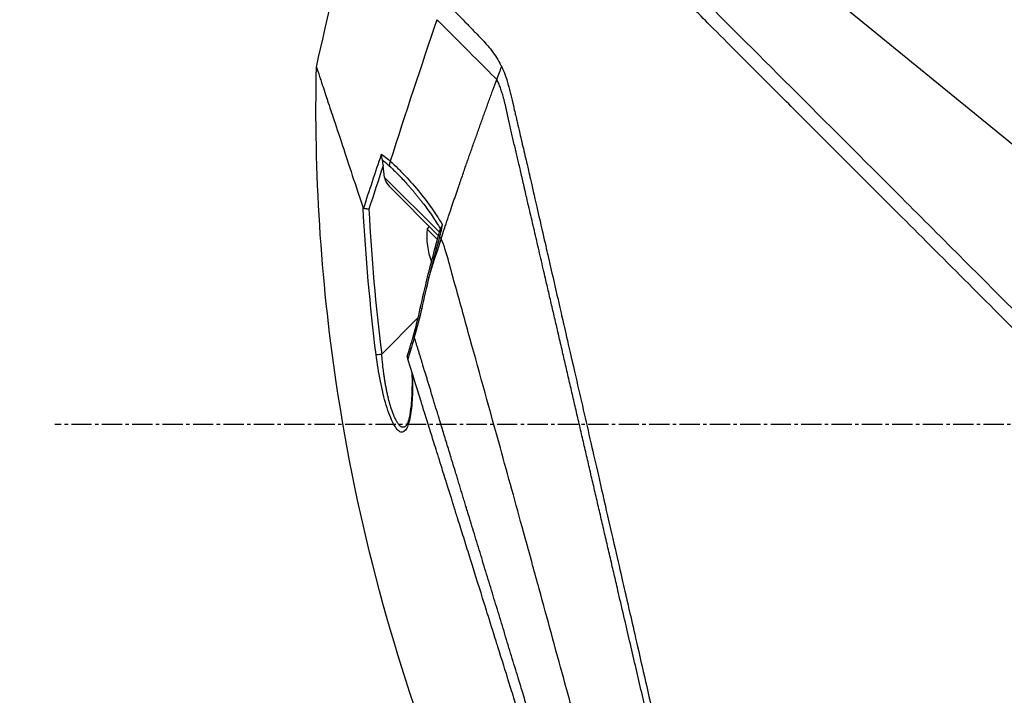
# Model space of a CAD drawing. Header units: millimetres. Extents: x 0 to 5219, y 0 to 2970.
# Tile 44 of 237: x 1748 to 1830, y 915 to 972. Entities that reach past the tile are written whole.
import ezdxf

# ---------------------------------------------------------------- set-up
doc = ezdxf.new("R2010")
doc.units = ezdxf.units.MM
doc.header["$LTSCALE"] = 0.2
doc.linetypes.add('CENTER2', pattern=[1.125, 0.75, -0.125, 0.125, -0.125])
doc.layers.add('02_Center Line', color=1, linetype='CENTER2')
doc.styles.add('Rainbow-5.0 Style', font='malgunsl.ttf')
doc.dimstyles.new('Rainbow-5.0 Style', dxfattribs={"dimtxt": 4, "dimasz": 2.5, "dimexe": 1, "dimexo": 1, "dimgap": 1, "dimtad": 1, "dimdsep": 46, "dimtxsty": 'Rainbow-5.0 Style', "dimcen": 0, "dimclrd": 251, "dimclre": 251, "dimclrt": 7, "dimazin": 3, "dimtp": 0.1, "dimtm": 0.1, "dimtfac": 0.61, "dimtmove": 0, "dimatfit": 3, "dimfxl": 1, "dimlwd": -1, "dimlwe": -1, "dimarcsym": 1})

# ---------------------------------------------------------------- blocks, each defined once
blk = doc.blocks.new('A$Cf997e37c')
for p, q in [((-269.173, 219.5), (-269.173, 219.497)), ((-269.024, 217.645), (-269.144, 218.605)), ((-268.486, 218.466), (-268.486, 218.466)), ((-268.286, 218.759), (-268.286, 218.759)), ((-269.024, 217.645), (-264.436, 213.057)), ((-264.515, 212.773), (-268.65, 216.909)), ((-267.059, 216.99), (-267.059, 216.99)), ((-265.905, 215.603), (-265.905, 215.603)), ((-263.336, 215.399), (-263.336, 215.399)), ((-264.498, 214.196), (-264.5, 214.198)), ((-265.474, 213.325), (-265.27, 213.529)), ((-264.603, 212.454), (-265.474, 213.325)), ((-264.291, 212.55), (-264.291, 212.55)), ((-269.264, 202.888), (-266.216, 205.936)), ((-267.196, 196.914), (-267.196, 196.914))]:
    blk.add_line(p, q)
blk.add_arc((-259.401, 212.751), 6.1, 174.60193, 200.77316)
for centre, major_axis, ratio, start_param, end_param in [((139.59, 175.021), (-322.746, -361.082), 0.792198, 5.202076, 5.228984), ((-195.377, 189.396), (-64.033, -189.754), 0.363179, 4.636791, 4.642582), ((-267.705, 218.723), (0.668, 0.744), 0.857231, 1.941157, 2.363384), ((115.609, 89.357), (-287.079, 287.079), 0.99863, 0.461864, 0.471282), ((-267.533, 218.594), (-0.244, -0.436), 0.902714, 5.411464, 5.413341), ((-268.293, 217.966), (0.354, 0.354), 0.482441, 5.18814, 5.188186), ((-267.419, 218.506), (-0.354, -0.354), 0.87925, 5.711681, 5.714275), ((-267.334, 218.421), (-0.354, -0.354), 0.876803, 5.709632, 5.712515), ((-267.919, 217.592), (-0.906, 0.77), 0.840177, 0.741882, 1.474461), ((-266.657, 217.744), (-0.353, -0.354), 0.857456, 5.804817, 5.80823), ((-207.291, 192.866), (12.8, 88.138), 0.672414, 1.434222, 1.4424), ((-244.856, 209.792), (-22.367, 9.182), 0.32369, 0.65282, 0.665035), ((-264.945, 209.185), (0.485, -0.12), 0.044964, 2.468771, 3.141602), ((-265.547, 206.604), (-0.488, 0.107), 0.044115, 5.603187, 6.283186), ((-266.159, 204.195), (-0.481, 0.136), 0.060971, 6.283185, 6.963589), ((-269.245, 202.906), (-0.496, -0.062), 0.032138, 0.212317, 1.529457)]:
    blk.add_ellipse(centre, major_axis=major_axis, ratio=ratio, start_param=start_param, end_param=end_param)
for points, knots in [([(-130.052, 118.564), (-130.047, 118.558), (-130.201, 118.713), (-130.379, 118.895), (-130.599, 119.117), (-130.926, 119.448), (-131.356, 119.881), (-131.821, 120.35), (-132.328, 120.858), (-132.78, 121.309), (-132.836, 121.365), (-132.891, 121.419), (-132.944, 121.473), (-133.07, 121.598), (-133.545, 122.07), (-134.618, 123.137), (-134.767, 123.285), (-134.928, 123.445), (-135.102, 123.618), (-135.664, 124.177), (-136.086, 124.598), (-136.318, 124.829), (-136.741, 125.253), (-137.181, 125.693), (-137.638, 126.15), (-138.247, 126.759), (-138.885, 127.396), (-139.548, 128.059), (-139.705, 128.217), (-139.865, 128.376), (-140.025, 128.537), (-140.993, 129.504), (-142.011, 130.522), (-143.073, 131.585), (-145.85, 134.362), (-148.286, 136.799), (-150.061, 138.574), (-150.171, 138.684), (-150.279, 138.791), (-150.384, 138.896), (-152.078, 140.591), (-153.114, 141.626), (-153.404, 141.917), (-154.505, 143.018), (-156.156, 144.669), (-158.429, 146.941), (-159.5, 148.012), (-160.444, 148.955), (-161.248, 149.759), (-162.302, 150.813), (-163.117, 151.628), (-163.681, 152.192), (-167.251, 155.763), (-170.941, 159.453), (-174.708, 163.219), (-176.172, 164.683), (-178.067, 166.579), (-180.411, 168.922), (-182.352, 170.864), (-183.823, 172.335), (-184.809, 173.321), (-185.545, 174.057), (-186.011, 174.523), (-186.205, 174.716), (-187.875, 176.385), (-188.857, 177.366), (-189.132, 177.641), (-189.493, 178.001), (-189.851, 178.36), (-190.207, 178.716), (-190.339, 178.848), (-190.47, 178.98), (-190.601, 179.111), (-191.365, 179.876), (-191.858, 180.369), (-192.074, 180.585), (-192.294, 180.805), (-192.534, 181.045), (-192.794, 181.304), (-193.425, 181.933), (-194.173, 182.677), (-195.038, 183.537), (-196.388, 184.879), (-197.38, 185.866), (-198.01, 186.496), (-198.656, 187.142), (-199.644, 188.134), (-200.97, 189.469), (-201.888, 190.392), (-202.63, 191.138), (-203.197, 191.706), (-203.484, 191.994), (-203.726, 192.236), (-203.923, 192.433), (-204.543, 193.052), (-205.164, 193.672), (-205.785, 194.293), (-206.146, 194.654), (-206.507, 195.015), (-206.868, 195.376), (-207.621, 196.13), (-208.108, 196.617), (-208.333, 196.843), (-208.812, 197.322), (-209.298, 197.809), (-209.792, 198.304), (-210.255, 198.767), (-210.718, 199.229), (-211.18, 199.691), (-212.654, 201.166), (-214.123, 202.635), (-215.584, 204.096), (-217.501, 206.013), (-219.404, 207.916), (-221.287, 209.799), (-225.055, 213.565), (-228.747, 217.256), (-232.319, 220.827), (-233.113, 221.621), (-233.921, 222.429), (-234.743, 223.251), (-235.669, 224.178), (-236.613, 225.121), (-237.57, 226.079), (-240.082, 228.592), (-241.719, 230.23), (-242.59, 231.102), (-243.614, 232.125), (-244.619, 233.131), (-245.604, 234.116), (-247.756, 236.267), (-249.81, 238.321), (-251.733, 240.244), (-253.51, 242.021), (-254.892, 243.404), (-255.963, 244.474), (-257.721, 246.232), (-258.654, 247.165), (-259.013, 247.524), (-259.107, 247.617), (-259.16, 247.671), (-259.174, 247.685), (-260.768, 249.28), (-262.134, 250.646), (-263.209, 251.719), (-263.36, 251.87), (-263.506, 252.016), (-263.646, 252.155), (-264.101, 252.609), (-264.415, 252.923), (-264.64, 253.149), (-264.864, 253.373), (-265.06, 253.569), (-265.227, 253.736), (-265.273, 253.783), (-265.317, 253.826), (-265.358, 253.868), (-265.877, 254.387), (-265.927, 254.438), (-265.936, 254.447), (-265.936, 254.447), (-265.936, 254.448), (-265.936, 254.448)], [-1, -1, -1, -1, -0.973214, -0.973214, -0.973214, -0.946429, -0.946429, -0.946429, -0.922569, -0.922569, -0.922569, -0.919643, -0.919643, -0.919643, -0.896124, -0.896124, -0.896124, -0.892857, -0.892857, -0.892857, -0.88, -0.88, -0.88, -0.867143, -0.867143, -0.867143, -0.85, -0.85, -0.85, -0.84593, -0.84593, -0.84593, -0.821429, -0.821429, -0.821429, -0.786779, -0.786779, -0.786779, -0.784631, -0.784631, -0.784631, -0.75, -0.75, -0.75, -0.71875, -0.71875, -0.71875, -0.705224, -0.705224, -0.705224, -0.6875, -0.6875, -0.6875, -0.625, -0.625, -0.625, -0.59375, -0.59375, -0.59375, -0.575864, -0.575864, -0.575864, -0.5625, -0.5625, -0.5625, -0.546875, -0.546875, -0.546875, -0.541176, -0.541176, -0.541176, -0.539062, -0.539062, -0.539062, -0.53125, -0.53125, -0.53125, -0.526699, -0.526699, -0.526699, -0.515625, -0.515625, -0.515625, -0.5, -0.5, -0.5, -0.484375, -0.484375, -0.484375, -0.473999, -0.473999, -0.473999, -0.46875, -0.46875, -0.46875, -0.458868, -0.458868, -0.458868, -0.453125, -0.453125, -0.453125, -0.445312, -0.445312, -0.445312, -0.4375, -0.4375, -0.4375, -0.430048, -0.430048, -0.430048, -0.40625, -0.40625, -0.40625, -0.375, -0.375, -0.375, -0.3125, -0.3125, -0.3125, -0.297804, -0.297804, -0.297804, -0.28125, -0.28125, -0.28125, -0.25, -0.25, -0.25, -0.230372, -0.230372, -0.230372, -0.1875, -0.1875, -0.1875, -0.167132, -0.167132, -0.167132, -0.133709, -0.133709, -0.133709, -0.125, -0.125, -0.125, -0.078046, -0.078046, -0.078046, -0.071429, -0.071429, -0.071429, -0.053571, -0.053571, -0.053571, -0.039579, -0.039579, -0.039579, -0.035714, -0.035714, -0.035714, -0.002565, -0.002565, -0.002565, 0, 0, 0, 0]), ([(-205.373, 195.481), (-205.638, 195.747), (-205.902, 196.014), (-206.508, 196.624), (-206.849, 196.967), (-207.632, 197.752), (-208.073, 198.193), (-209.389, 199.507), (-210.266, 200.381), (-212.988, 203.098), (-214.828, 204.937), (-220.202, 210.312), (-223.7, 213.813), (-233.297, 223.411), (-239.243, 229.356), (-250.521, 240.625), (-255.085, 245.183), (-260.099, 250.217), (-261.553, 251.679), (-263.739, 253.861), (-264.336, 254.449), (-264.336, 254.448)], [-10.794601, -10.794601, -10.794601, -10.794601, -10.700272, -10.700272, -10.578462, -10.578462, -10.421195, -10.421195, -10.108787, -10.108787, -9.443961, -9.443961, -8.149298, -8.149298, -5.793129, -5.793129, -3.135292, -3.135292, -1.653975, -1.653975, 0, 0, 0, 0]), ([(-264.084, 232.446), (-263.648, 232.005), (-263.184, 231.535), (-262.711, 231.049), (-262.583, 230.918), (-262.391, 230.723), (-262.136, 230.462), (-262.059, 230.383), (-261.981, 230.304), (-261.904, 230.224), (-261.691, 230.006), (-261.475, 229.789), (-261.26, 229.568), (-261.209, 229.515), (-261.023, 229.33), (-260.713, 228.99), (-260.483, 228.738), (-260.309, 228.528), (-260.185, 228.371), (-259.895, 228.007), (-259.626, 227.613), (-259.389, 227.173), (-259.346, 227.093), (-259.304, 227.011), (-259.264, 226.927)], [0, 0, 0, 0, 0.2857143, 0.2857143, 0.2857143, 0.4, 0.4, 0.4, 0.4457982, 0.4457982, 0.4457982, 0.5714286, 0.5714286, 0.5714286, 0.6785714, 0.6785714, 0.6785714, 0.7857143, 0.7857143, 0.7857143, 0.9669132, 0.9669132, 0.9669132, 0.9999998, 0.9999998, 0.9999998, 0.9999998]), ([(-264.645, 230.817), (-264.4, 230.572), (-264.105, 230.277), (-263.778, 229.951), (-262.515, 228.688), (-260.781, 226.954), (-259.657, 225.83)], [0.0000136, 0.0000136, 0.0000136, 0.0000136, 0.2054732, 0.2054732, 0.2054732, 1, 1, 1, 1]), ([(-263.881, 166.212), (-268.222, 177.231), (-271.321, 188.819), (-274.351, 209.23), (-274.907, 218.067), (-274.717, 226.857)], [0, 0, 0, 0, 3.552689, 3.552689, 6.190302, 6.190302, 6.190302, 6.190302]), ([(-274.717, 226.857), (-274.717, 226.857), (-274.716, 226.852), (-274.712, 226.841), (-274.711, 226.837), (-274.709, 226.832), (-274.707, 226.827), (-274.704, 226.817), (-274.7, 226.805), (-274.695, 226.792), (-274.674, 226.729), (-274.646, 226.646), (-274.63, 226.598), (-274.626, 226.586), (-274.623, 226.575), (-274.62, 226.567), (-274.594, 226.488), (-274.563, 226.395), (-274.528, 226.289), (-274.507, 226.223), (-274.483, 226.151), (-274.458, 226.075), (-274.455, 226.067), (-274.435, 226.006), (-274.391, 225.874), (-274.356, 225.766), (-274.304, 225.61), (-274.227, 225.381), (-274.178, 225.231), (-274.11, 225.028), (-274.017, 224.746), (-273.991, 224.666), (-273.962, 224.581), (-273.932, 224.488), (-273.901, 224.395), (-273.852, 224.248), (-273.78, 224.033), (-273.713, 223.83), (-273.626, 223.566), (-273.512, 223.223), (-273.357, 222.756), (-273.154, 222.143), (-272.879, 221.315), (-272.672, 220.69), (-272.424, 219.942), (-272.123, 219.037), (-271.872, 218.278), (-271.583, 217.408), (-271.25, 216.404), (-271.113, 215.99), (-270.968, 215.554), (-270.816, 215.094)], [0.502618, 0.502618, 0.502618, 0.502618, 0.5179026, 0.5179026, 0.5179026, 0.5238095, 0.5238095, 0.5238095, 0.5304964, 0.5304964, 0.5304964, 0.5629958, 0.5629958, 0.5629958, 0.5714286, 0.5714286, 0.5714286, 0.6008117, 0.6008117, 0.6008117, 0.6190476, 0.6190476, 0.6190476, 0.6452517, 0.6452517, 0.6452517, 0.6666667, 0.6666667, 0.6666667, 0.7038443, 0.7038443, 0.7038443, 0.7142857, 0.7142857, 0.7142857, 0.7677448, 0.7677448, 0.7677448, 0.8182395, 0.8182395, 0.8182395, 0.8868614, 0.8868614, 0.8868614, 0.9386872, 0.9386872, 0.9386872, 0.9821087, 0.9821087, 0.9821087, 1, 1, 1, 1]), ([(-259.264, 226.927), (-259.189, 226.78), (-259.14, 226.669), (-259.112, 226.603), (-258.902, 226.118), (-258.786, 225.723), (-258.714, 225.469), (-258.606, 225.085), (-258.548, 224.833), (-258.523, 224.73), (-258.461, 224.48), (-258.391, 224.181), (-258.31, 223.833), (-258.182, 223.28), (-258.1, 222.928), (-258.067, 222.786), (-258.049, 222.71), (-258.032, 222.635), (-258.014, 222.56), (-257.986, 222.443), (-257.959, 222.325), (-257.932, 222.206), (-257.914, 222.131), (-257.866, 221.926), (-257.787, 221.588), (-257.703, 221.228), (-257.598, 220.777), (-257.471, 220.232), (-257.354, 219.729), (-257.237, 219.223), (-257.119, 218.713), (-257.059, 218.453), (-256.967, 218.05), (-256.84, 217.502), (-256.702, 216.902), (-256.525, 216.128), (-256.306, 215.171), (-255.796, 212.944), (-255.467, 211.502), (-255.333, 210.917), (-255.019, 209.551), (-254.702, 208.167), (-254.379, 206.766), (-254.313, 206.478), (-254.247, 206.19), (-254.18, 205.901), (-253.976, 205.014), (-253.603, 203.388), (-253.051, 200.976), (-252.635, 199.16), (-252.215, 197.322), (-251.79, 195.468), (-251.782, 195.433), (-251.774, 195.398), (-251.766, 195.363), (-251.42, 193.849), (-250.963, 191.855), (-250.393, 189.369), (-249.773, 186.668), (-249.327, 184.722), (-249.059, 183.554), (-248.977, 183.197), (-248.912, 182.912), (-248.863, 182.699), (-248.656, 181.794), (-248.331, 180.377), (-247.891, 178.454), (-247.379, 176.222), (-246.87, 173.997), (-246.366, 171.798), (-246.359, 171.769), (-246.352, 171.739), (-246.345, 171.709), (-245.909, 169.806), (-245.477, 167.92), (-245.05, 166.061), (-244.603, 164.111), (-244.163, 162.19), (-243.731, 160.304), (-243.725, 160.276), (-243.719, 160.249), (-243.712, 160.221), (-243.358, 158.673), (-243.009, 157.15), (-242.667, 155.657), (-242.609, 155.405), (-242.249, 153.836), (-241.629, 151.13), (-240.922, 148.041), (-240.252, 145.118), (-239.632, 142.408), (-239.507, 141.86), (-239.354, 141.195), (-239.179, 140.43), (-239.008, 139.683), (-238.815, 138.84), (-238.605, 137.924), (-237.849, 134.624), (-237.195, 131.771), (-236.661, 129.449), (-236.459, 128.568), (-236.274, 127.763), (-236.108, 127.04), (-236.056, 126.81), (-236.005, 126.588), (-235.956, 126.374), (-235.867, 125.988), (-235.658, 125.083), (-235.442, 124.149), (-235.386, 123.909), (-235.338, 123.703), (-235.297, 123.526), (-235.075, 122.573), (-235.033, 122.402), (-235.019, 122.351), (-235.016, 122.339), (-235.015, 122.336), (-235.014, 122.335)], [0.0000004, 0.0000004, 0.0000004, 0.0000004, 0.0285714, 0.0285714, 0.0285714, 0.0714286, 0.0714286, 0.0714286, 0.0892857, 0.0892857, 0.0892857, 0.1071429, 0.1071429, 0.1071429, 0.125, 0.125, 0.125, 0.1284736, 0.1284736, 0.1284736, 0.1339286, 0.1339286, 0.1339286, 0.1428571, 0.1428571, 0.1428571, 0.1607143, 0.1607143, 0.1607143, 0.1785714, 0.1785714, 0.1785714, 0.1956232, 0.1956232, 0.1956232, 0.2142857, 0.2142857, 0.2142857, 0.25, 0.25, 0.25, 0.2796252, 0.2796252, 0.2796252, 0.2857143, 0.2857143, 0.2857143, 0.3163265, 0.3163265, 0.3163265, 0.3469388, 0.3469388, 0.3469388, 0.3476324, 0.3476324, 0.3476324, 0.377551, 0.377551, 0.377551, 0.4010005, 0.4010005, 0.4010005, 0.4081633, 0.4081633, 0.4081633, 0.4265306, 0.4265306, 0.4265306, 0.4540816, 0.4540816, 0.4540816, 0.4544339, 0.4544339, 0.4544339, 0.4770408, 0.4770408, 0.4770408, 0.4996669, 0.4996669, 0.4996669, 0.5, 0.5, 0.5, 0.5178571, 0.5178571, 0.5178571, 0.5357143, 0.5357143, 0.5357143, 0.5714286, 0.5714286, 0.5714286, 0.5985301, 0.5985301, 0.5985301, 0.625, 0.625, 0.625, 0.75, 0.75, 0.75, 0.7974141, 0.7974141, 0.7974141, 0.8125, 0.8125, 0.8125, 0.875, 0.875, 0.875, 0.8914403, 0.8914403, 0.8914403, 0.9797679, 0.9797679, 0.9797679, 1, 1, 1, 1]), ([(-264.291, 212.55), (-264.112, 213.09), (-263.931, 213.634), (-263.746, 214.186), (-263.644, 214.492), (-263.54, 214.799), (-263.454, 215.053), (-263.369, 215.307), (-263.301, 215.507), (-263.225, 215.73), (-263.187, 215.841), (-263.147, 215.959), (-263.108, 216.073), (-263.069, 216.188), (-263.031, 216.3), (-262.992, 216.413), (-262.954, 216.526), (-262.915, 216.639), (-262.876, 216.752), (-262.818, 216.922), (-262.76, 217.091), (-262.701, 217.261), (-262.643, 217.43), (-262.585, 217.599), (-262.526, 217.769), (-262.468, 217.938), (-262.409, 218.107), (-262.35, 218.276), (-262.301, 218.417), (-262.253, 218.558), (-262.204, 218.699), (-262.155, 218.839), (-262.106, 218.98), (-262.056, 219.121), (-262.007, 219.261), (-261.958, 219.402), (-261.909, 219.543), (-261.855, 219.697), (-261.8, 219.851), (-261.746, 220.006), (-261.692, 220.16), (-261.638, 220.315), (-261.583, 220.469), (-261.529, 220.623), (-261.474, 220.778), (-261.42, 220.932), (-261.367, 221.079), (-261.315, 221.226), (-261.263, 221.373), (-261.211, 221.52), (-261.159, 221.667), (-261.106, 221.814), (-261.054, 221.961), (-261.002, 222.108), (-260.949, 222.255), (-260.896, 222.405), (-260.842, 222.555), (-260.788, 222.705), (-260.734, 222.856), (-260.68, 223.006), (-260.626, 223.156), (-260.573, 223.306), (-260.519, 223.456), (-260.464, 223.606), (-260.411, 223.754), (-260.358, 223.902), (-260.304, 224.05), (-260.251, 224.198), (-260.197, 224.346), (-260.143, 224.494), (-260.09, 224.642), (-260.036, 224.79), (-259.982, 224.938), (-259.874, 225.236), (-259.766, 225.533), (-259.657, 225.83)], [0, 0, 0, 0, 0.0964194, 0.0964194, 0.0964194, 0.1498066, 0.1498066, 0.1498066, 0.2031938, 0.2031938, 0.2031938, 0.2298874, 0.2298874, 0.2298874, 0.256581, 0.256581, 0.256581, 0.2832746, 0.2832746, 0.2832746, 0.3232355, 0.3232355, 0.3232355, 0.3631964, 0.3631964, 0.3631964, 0.4031573, 0.4031573, 0.4031573, 0.4364096, 0.4364096, 0.4364096, 0.4696618, 0.4696618, 0.4696618, 0.5029141, 0.5029141, 0.5029141, 0.5394497, 0.5394497, 0.5394497, 0.5759854, 0.5759854, 0.5759854, 0.612521, 0.612521, 0.612521, 0.6473477, 0.6473477, 0.6473477, 0.6821745, 0.6821745, 0.6821745, 0.7170012, 0.7170012, 0.7170012, 0.7526185, 0.7526185, 0.7526185, 0.7882359, 0.7882359, 0.7882359, 0.8238532, 0.8238532, 0.8238532, 0.8590145, 0.8590145, 0.8590145, 0.8941758, 0.8941758, 0.8941758, 0.9293371, 0.9293371, 0.9293371, 1, 1, 1, 1]), ([(-269.278, 219.572), (-269.278, 219.571), (-269.278, 219.568), (-269.279, 219.546), (-269.28, 219.506), (-269.277, 219.414), (-269.274, 219.375), (-269.262, 219.255), (-269.248, 219.173), (-269.228, 219.092)], [-0.00015855, -0.00015855, -0.00015855, -0.00015855, 0, 0, 0.00750952, 0.00750952, 0.01317093, 0.01317093, 0.02454481, 0.02454481, 0.02454481, 0.02454481]), ([(-269.278, 219.572), (-269.27, 219.566), (-269.148, 219.488), (-268.91, 219.299), (-268.763, 219.183), (-268.64, 219.076), (-268.542, 218.988)], [-0.9999928, -0.9999928, -0.9999928, -0.9999928, -0.5, -0.5, -0.5, -0.0000221, -0.0000221, -0.0000221, -0.0000221]), ([(-269.228, 219.092), (-269.211, 219.02), (-269.196, 218.943), (-269.168, 218.781), (-269.155, 218.692), (-269.144, 218.605)], [0.000001, 0.000001, 0.000001, 0.000001, 0.02294588, 0.02294588, 0.04925693, 0.04925693, 0.04925693, 0.04925693]), ([(-268.542, 218.988), (-268.336, 218.808), (-268.12, 218.608), (-267.907, 218.399), (-267.71, 218.206), (-267.499, 217.989), (-267.277, 217.751), (-266.917, 217.364), (-266.494, 216.881), (-266.027, 216.308), (-265.702, 215.909), (-265.388, 215.501), (-265.097, 215.091), (-264.811, 214.688), (-264.499, 214.214), (-264.188, 213.689)], [0, 0, 0, 0, 0.142857, 0.142857, 0.142857, 0.285714, 0.285714, 0.285714, 0.571429, 0.571429, 0.571429, 0.785714, 0.785714, 0.785714, 1, 1, 1, 1]), ([(-268.629, 218.596), (-268.508, 218.487), (-268.267, 218.262), (-267.906, 217.905), (-267.545, 217.529), (-267.245, 217.201), (-267.006, 216.931), (-266.826, 216.724), (-266.677, 216.549), (-266.558, 216.407), (-266.468, 216.3), (-266.379, 216.192), (-266.26, 216.047), (-266.111, 215.863), (-265.933, 215.639), (-265.695, 215.333), (-265.4, 214.937), (-265.049, 214.435), (-264.703, 213.9), (-264.475, 213.519), (-264.362, 213.321)], [0, 0, 0, 0, 0.094785, 0.18958, 0.28439, 0.37921, 0.426621, 0.474028, 0.52143, 0.545128, 0.568823, 0.592519, 0.616223, 0.663648, 0.711082, 0.758512, 0.853322, 0.948046, 1.04272, 1.137411, 1.137411, 1.137411, 1.137411]), ([(-270.778, 215.047), (-270.786, 215.049), (-270.793, 215.054), (-270.806, 215.069), (-270.811, 215.081), (-270.816, 215.094)], [0.00000099, 0.00000099, 0.00000099, 0.00000099, 0.00577902, 0.00577902, 0.01216888, 0.01216888, 0.01216888, 0.01216888]), ([(-270.339, 214.978), (-270.34, 214.978), (-270.341, 214.978), (-270.386, 214.984), (-270.43, 214.99), (-270.517, 215.002), (-270.56, 215.009), (-270.638, 215.021), (-270.674, 215.027), (-270.734, 215.038), (-270.759, 215.042), (-270.778, 215.047)], [-0.00029029, -0.00029029, -0.00029029, -0.00029029, 0, 0, 0.01344781, 0.01344781, 0.02760524, 0.02760524, 0.04173847, 0.04173847, 0.0554912, 0.0554912, 0.0554912, 0.0554912]), ([(-264.188, 213.689), (-264.191, 213.676), (-264.192, 213.672), (-264.195, 213.664), (-264.197, 213.658), (-264.203, 213.642), (-264.208, 213.632), (-264.233, 213.583), (-264.263, 213.542), (-264.317, 213.448), (-264.341, 213.397), (-264.357, 213.341)], [-0.06521212, -0.06521212, -0.06521212, -0.06521212, -0.06307352, -0.06307352, -0.05996648, -0.05996648, -0.05346033, -0.05346033, -0.02742539, -0.02742539, -0.00282433, -0.00282433, -0.00282433, -0.00282433]), ([(-240.082, 124.954), (-240.082, 124.954), (-240.082, 124.954), (-240.082, 124.954), (-240.085, 124.964), (-240.201, 125.378), (-240.405, 126.114), (-240.609, 126.85), (-240.905, 127.922), (-241.289, 129.315), (-241.472, 129.98), (-241.675, 130.718), (-241.896, 131.525), (-242.118, 132.333), (-242.359, 133.209), (-242.618, 134.151), (-242.689, 134.413), (-242.763, 134.679), (-242.837, 134.951), (-242.897, 135.169), (-242.958, 135.389), (-243.019, 135.613), (-243.157, 136.117), (-243.3, 136.636), (-243.447, 137.171), (-243.74, 138.241), (-244.05, 139.371), (-244.376, 140.557), (-244.436, 140.777), (-244.497, 140.998), (-244.558, 141.222), (-244.662, 141.602), (-244.768, 141.987), (-244.875, 142.378), (-245.045, 142.998), (-245.219, 143.632), (-245.396, 144.278), (-245.75, 145.57), (-246.118, 146.912), (-246.499, 148.299), (-246.534, 148.427), (-246.57, 148.556), (-246.605, 148.685), (-246.953, 149.951), (-247.311, 151.254), (-247.678, 152.588), (-248.082, 154.058), (-248.497, 155.567), (-248.922, 157.109), (-249.332, 158.599), (-249.749, 160.116), (-250.174, 161.658), (-250.587, 163.159), (-251.007, 164.683), (-251.433, 166.229), (-251.445, 166.272), (-251.457, 166.314), (-251.468, 166.357), (-251.907, 167.947), (-252.351, 169.559), (-252.797, 171.178), (-253.219, 172.71), (-253.642, 174.247), (-254.061, 175.777), (-254.75, 178.29), (-255.429, 180.782), (-256.106, 183.259), (-256.289, 183.927), (-256.471, 184.594), (-256.654, 185.26), (-256.689, 185.388), (-256.724, 185.517), (-256.759, 185.645), (-256.977, 186.439), (-257.195, 187.231), (-257.413, 188.021), (-258.065, 190.391), (-258.714, 192.74), (-259.352, 195.044), (-260.213, 198.157), (-261.055, 201.201), (-261.877, 204.141), (-262.287, 205.611), (-262.67, 207.056), (-263.076, 208.461), (-263.483, 209.866), (-263.797, 211.318), (-264.291, 212.55)], [0, 0, 0, 0, 0.00024, 0.00024, 0.00024, 0.087999, 0.087999, 0.087999, 0.175757, 0.175757, 0.175757, 0.217696, 0.217696, 0.217696, 0.259635, 0.259635, 0.259635, 0.271277, 0.271277, 0.271277, 0.280605, 0.280605, 0.280605, 0.301574, 0.301574, 0.301574, 0.343513, 0.343513, 0.343513, 0.351275, 0.351275, 0.351275, 0.364483, 0.364483, 0.364483, 0.385452, 0.385452, 0.385452, 0.427391, 0.427391, 0.427391, 0.431272, 0.431272, 0.431272, 0.46933, 0.46933, 0.46933, 0.511269, 0.511269, 0.511269, 0.551814, 0.551814, 0.551814, 0.591266, 0.591266, 0.591266, 0.59236, 0.59236, 0.59236, 0.632905, 0.632905, 0.632905, 0.671263, 0.671263, 0.671263, 0.734268, 0.734268, 0.734268, 0.75126, 0.75126, 0.75126, 0.754541, 0.754541, 0.754541, 0.774814, 0.774814, 0.774814, 0.835632, 0.835632, 0.835632, 0.917816, 0.917816, 0.917816, 0.958908, 0.958908, 0.958908, 1, 1, 1, 1]), ([(-266.538, 204.283), (-266.55, 204.239), (-266.563, 204.195), (-266.575, 204.151), (-266.664, 203.842), (-266.756, 203.532), (-266.851, 203.222), (-266.853, 203.214), (-266.856, 203.206), (-266.858, 203.198), (-266.865, 203.175), (-266.872, 203.152), (-266.879, 203.129), (-266.883, 203.118), (-266.886, 203.107), (-266.889, 203.096), (-266.954, 202.887), (-267.019, 202.68), (-267.085, 202.472)], [0, 0, 0, 0, 0.07278, 0.07278, 0.07278, 0.586627, 0.586627, 0.586627, 0.599744, 0.599744, 0.599744, 0.63799, 0.63799, 0.63799, 0.655952, 0.655952, 0.655952, 1, 1, 1, 1]), ([(-266.685, 201.194), (-266.671, 200.579), (-266.675, 200.011), (-266.695, 199.493), (-266.721, 198.85), (-266.772, 198.299), (-266.846, 197.836), (-266.885, 197.59), (-266.932, 197.373), (-266.985, 197.184), (-267.041, 196.987), (-267.102, 196.825), (-267.17, 196.698), (-267.316, 196.419), (-267.482, 196.312), (-267.664, 196.366), (-267.759, 196.394), (-267.859, 196.47), (-267.964, 196.592), (-268.067, 196.71), (-268.172, 196.87), (-268.279, 197.069), (-268.384, 197.266), (-268.488, 197.496), (-268.591, 197.757), (-268.694, 198.02), (-268.792, 198.305), (-268.884, 198.613), (-269.068, 199.223), (-269.231, 199.893), (-269.376, 200.629), (-269.517, 201.339), (-269.634, 202.075), (-269.73, 202.842)], [0.0166602, 0.0166602, 0.0166602, 0.0166602, 0.125, 0.125, 0.125, 0.25, 0.25, 0.25, 0.3125, 0.3125, 0.3125, 0.375, 0.375, 0.375, 0.5, 0.5, 0.5, 0.5625, 0.5625, 0.5625, 0.625, 0.625, 0.625, 0.6875, 0.6875, 0.6875, 0.75, 0.75, 0.75, 0.875, 0.875, 0.875, 1, 1, 1, 1]), ([(-267.196, 196.914), (-267.218, 196.889), (-267.268, 196.841), (-267.334, 196.799), (-267.392, 196.777), (-267.436, 196.767), (-267.472, 196.765), (-267.502, 196.767), (-267.522, 196.77), (-267.541, 196.774), (-267.565, 196.78), (-267.598, 196.793), (-267.642, 196.816), (-267.691, 196.849), (-267.745, 196.895), (-267.802, 196.954), (-267.859, 197.024), (-267.928, 197.12), (-267.992, 197.221), (-268.049, 197.324), (-268.099, 197.42), (-268.168, 197.56), (-268.243, 197.729), (-268.312, 197.901), (-268.369, 198.051), (-268.424, 198.207), (-268.475, 198.359), (-268.52, 198.502), (-268.559, 198.636), (-268.589, 198.741), (-268.611, 198.82), (-268.627, 198.881), (-268.644, 198.948), (-268.67, 199.047), (-268.7, 199.172), (-268.736, 199.325), (-268.783, 199.532), (-268.839, 199.797), (-268.892, 200.068), (-268.933, 200.288), (-268.962, 200.455), (-268.986, 200.596), (-269.002, 200.694), (-269.011, 200.751), (-269.018, 200.795), (-269.027, 200.856), (-269.042, 200.951), (-269.063, 201.098), (-269.105, 201.395), (-269.154, 201.778), (-269.213, 202.315), (-269.246, 202.668), (-269.264, 202.888)], [0.7134402, 0.7134402, 0.7134402, 0.7134402, 0.7434535, 0.7788733, 0.7963913, 0.8137835, 0.8310548, 0.8396475, 0.8482126, 0.8544687, 0.8611834, 0.8759872, 0.892624, 0.9110953, 0.9314055, 0.9535624, 0.9753644, 0.9955012, 1.0307786, 1.0459227, 1.0593928, 1.0869173, 1.1224088, 1.1431666, 1.1659469, 1.1879938, 1.2083214, 1.2269212, 1.243785, 1.2589054, 1.2658102, 1.2722763, 1.2810185, 1.289759, 1.3072383, 1.324721, 1.3422123, 1.3772341, 1.4123311, 1.4299129, 1.4475163, 1.4651405, 1.4739602, 1.4783719, 1.4827846, 1.4874927, 1.4973617, 1.5123996, 1.5326152, 1.588583, 1.6289185, 1.6949628, 1.6949628, 1.6949628, 1.6949628]), ([(-267.138, 202.669), (-267.138, 202.663), (-267.136, 202.653), (-267.131, 202.628), (-267.127, 202.613), (-267.112, 202.561), (-267.1, 202.518), (-267.085, 202.472)], [0.00000348, 0.00000348, 0.00000348, 0.00000348, 0.0085188, 0.0085188, 0.01696947, 0.01696947, 0.0337675, 0.0337675, 0.0337675, 0.0337675]), ([(-243.422, 126.865), (-243.422, 126.866), (-243.423, 126.87), (-243.428, 126.885), (-243.43, 126.891), (-243.432, 126.898), (-243.435, 126.908), (-243.437, 126.915), (-243.44, 126.922), (-243.442, 126.931), (-243.446, 126.942), (-243.45, 126.954), (-243.454, 126.969), (-243.461, 126.991), (-243.469, 127.016), (-243.479, 127.048), (-243.482, 127.056), (-243.484, 127.064), (-243.487, 127.072), (-243.499, 127.112), (-243.514, 127.157), (-243.529, 127.207), (-243.545, 127.258), (-243.563, 127.314), (-243.582, 127.374), (-243.598, 127.428), (-243.616, 127.484), (-243.635, 127.545), (-243.638, 127.554), (-243.641, 127.563), (-243.644, 127.572), (-243.65, 127.593), (-243.657, 127.614), (-243.664, 127.636), (-243.675, 127.673), (-243.687, 127.711), (-243.699, 127.751), (-243.724, 127.829), (-243.75, 127.913), (-243.778, 128.001), (-243.809, 128.102), (-243.842, 128.209), (-243.878, 128.322), (-243.883, 128.338), (-243.909, 128.421), (-243.96, 128.585), (-244.007, 128.736), (-244.076, 128.956), (-244.176, 129.277), (-244.184, 129.301), (-244.192, 129.325), (-244.2, 129.351), (-244.232, 129.454), (-244.265, 129.558), (-244.297, 129.664), (-244.34, 129.8), (-244.384, 129.939), (-244.427, 130.078), (-244.521, 130.379), (-244.617, 130.684), (-244.711, 130.986), (-244.763, 131.151), (-244.815, 131.316), (-244.866, 131.479), (-244.921, 131.655), (-244.975, 131.829), (-245.028, 131.999), (-245.047, 132.059), (-245.066, 132.118), (-245.084, 132.177), (-245.212, 132.587), (-245.34, 132.993), (-245.463, 133.389), (-245.764, 134.349), (-246.043, 135.239), (-246.272, 135.973), (-246.477, 136.629), (-246.692, 137.316), (-246.917, 138.034), (-246.97, 138.205), (-247.024, 138.378), (-247.079, 138.553), (-247.183, 138.885), (-247.292, 139.235), (-247.408, 139.605), (-247.569, 140.118), (-247.741, 140.67), (-247.927, 141.264), (-247.942, 141.312), (-247.957, 141.36), (-247.973, 141.409), (-248.112, 141.854), (-248.332, 142.556), (-248.646, 143.559), (-248.947, 144.521), (-249.335, 145.759), (-249.827, 147.331), (-249.882, 147.506), (-249.938, 147.685), (-249.995, 147.868), (-250.149, 148.36), (-250.301, 148.847), (-250.452, 149.327), (-250.672, 150.03), (-250.887, 150.718), (-251.098, 151.39), (-251.301, 152.041), (-251.5, 152.676), (-251.693, 153.292), (-251.955, 154.13), (-252.201, 154.917), (-252.429, 155.644), (-252.686, 156.466), (-252.92, 157.213), (-253.128, 157.879), (-253.257, 158.289), (-253.376, 158.669), (-253.484, 159.016), (-253.497, 159.056), (-253.509, 159.095), (-253.521, 159.135), (-253.563, 159.268), (-253.605, 159.4), (-253.645, 159.53), (-253.695, 159.687), (-253.743, 159.842), (-253.791, 159.995), (-253.891, 160.316), (-253.989, 160.628), (-254.083, 160.93), (-254.186, 161.257), (-254.285, 161.573), (-254.38, 161.877), (-254.444, 162.083), (-254.507, 162.284), (-254.569, 162.48), (-254.592, 162.556), (-254.616, 162.63), (-254.639, 162.704), (-254.684, 162.849), (-254.729, 162.991), (-254.772, 163.13), (-254.813, 163.261), (-254.853, 163.388), (-254.892, 163.513), (-254.932, 163.642), (-254.971, 163.767), (-255.009, 163.889), (-255.051, 164.021), (-255.091, 164.149), (-255.13, 164.274), (-255.15, 164.338), (-255.17, 164.402), (-255.189, 164.465), (-255.192, 164.473), (-255.194, 164.48), (-255.197, 164.488), (-255.214, 164.544), (-255.232, 164.6), (-255.249, 164.656), (-255.289, 164.783), (-255.329, 164.911), (-255.37, 165.041), (-255.409, 165.168), (-255.449, 165.296), (-255.49, 165.426), (-255.569, 165.678), (-255.649, 165.935), (-255.732, 166.198), (-255.887, 166.696), (-256.049, 167.213), (-256.217, 167.749), (-256.335, 168.126), (-256.456, 168.513), (-256.58, 168.908), (-256.693, 169.268), (-256.808, 169.635), (-256.925, 170.01), (-256.926, 170.013), (-256.974, 170.167), (-257.07, 170.475), (-257.175, 170.81), (-257.337, 171.327), (-257.557, 172.028), (-257.632, 172.269), (-257.715, 172.531), (-257.804, 172.816), (-257.846, 172.95), (-257.887, 173.082), (-257.927, 173.211), (-257.943, 173.262), (-257.959, 173.313), (-257.975, 173.363), (-258.062, 173.64), (-258.144, 173.903), (-258.223, 174.153), (-258.398, 174.714), (-258.552, 175.206), (-258.685, 175.631), (-258.696, 175.665), (-258.707, 175.7), (-258.718, 175.736), (-258.91, 176.349), (-259.192, 177.251), (-259.564, 178.44), (-259.613, 178.596), (-259.661, 178.751), (-259.709, 178.904), (-259.961, 179.709), (-260.206, 180.491), (-260.443, 181.25), (-260.526, 181.515), (-260.611, 181.786), (-260.698, 182.063), (-261.05, 183.189), (-261.432, 184.41), (-261.842, 185.72), (-261.871, 185.813), (-261.901, 185.907), (-261.93, 186), (-262.092, 186.519), (-262.254, 187.036), (-262.415, 187.551), (-262.577, 188.067), (-262.737, 188.58), (-262.897, 189.092), (-263.004, 189.432), (-263.11, 189.772), (-263.216, 190.11), (-263.227, 190.145), (-263.441, 190.828), (-263.849, 192.132), (-263.959, 192.485), (-264.084, 192.882), (-264.222, 193.323), (-264.43, 193.99), (-264.617, 194.584), (-264.781, 195.109), (-264.943, 195.627), (-265.084, 196.077), (-265.204, 196.462), (-265.215, 196.498), (-265.227, 196.534), (-265.238, 196.57), (-265.389, 197.054), (-265.54, 197.534), (-265.689, 198.011), (-265.784, 198.316), (-265.88, 198.62), (-265.974, 198.922), (-266.122, 199.394), (-266.268, 199.862), (-266.414, 200.326), (-266.641, 201.051), (-266.865, 201.767), (-267.085, 202.472)], [0, 0, 0, 0, 0.015059, 0.015059, 0.015059, 0.02083, 0.02083, 0.02083, 0.024502, 0.024502, 0.024502, 0.02915, 0.02915, 0.02915, 0.035714, 0.035714, 0.035714, 0.03808, 0.03808, 0.03808, 0.049577, 0.049577, 0.049577, 0.061203, 0.061203, 0.061203, 0.071429, 0.071429, 0.071429, 0.072941, 0.072941, 0.072941, 0.076375, 0.076375, 0.076375, 0.082197, 0.082197, 0.082197, 0.093844, 0.093844, 0.093844, 0.107143, 0.107143, 0.107143, 0.125154, 0.125154, 0.125154, 0.141628, 0.141628, 0.141628, 0.142857, 0.142857, 0.142857, 0.150854, 0.150854, 0.150854, 0.161237, 0.161237, 0.161237, 0.183787, 0.183787, 0.183787, 0.196194, 0.196194, 0.196194, 0.209594, 0.209594, 0.209594, 0.214286, 0.214286, 0.214286, 0.235121, 0.235121, 0.235121, 0.285714, 0.285714, 0.285714, 0.318661, 0.318661, 0.318661, 0.326531, 0.326531, 0.326531, 0.342858, 0.342858, 0.342858, 0.36551, 0.36551, 0.36551, 0.367347, 0.367347, 0.367347, 0.406881, 0.406881, 0.406881, 0.444765, 0.444765, 0.444765, 0.44898, 0.44898, 0.44898, 0.464755, 0.464755, 0.464755, 0.487841, 0.487841, 0.487841, 0.510204, 0.510204, 0.510204, 0.531268, 0.531268, 0.531268, 0.55507, 0.55507, 0.55507, 0.569739, 0.569739, 0.569739, 0.571429, 0.571429, 0.571429, 0.574695, 0.574695, 0.574695, 0.578627, 0.578627, 0.578627, 0.586875, 0.586875, 0.586875, 0.595801, 0.595801, 0.595801, 0.601849, 0.601849, 0.601849, 0.604183, 0.604183, 0.604183, 0.608765, 0.608765, 0.608765, 0.613067, 0.613067, 0.613067, 0.617482, 0.617482, 0.617482, 0.622229, 0.622229, 0.622229, 0.624689, 0.624689, 0.624689, 0.625, 0.625, 0.625, 0.626857, 0.626857, 0.626857, 0.631038, 0.631038, 0.631038, 0.635137, 0.635137, 0.635137, 0.643106, 0.643106, 0.643106, 0.65824, 0.65824, 0.65824, 0.668893, 0.668893, 0.668893, 0.678571, 0.678571, 0.678571, 0.689431, 0.689431, 0.689431, 0.701281, 0.701281, 0.701281, 0.705357, 0.705357, 0.705357, 0.708515, 0.708515, 0.708515, 0.709766, 0.709766, 0.709766, 0.71667, 0.71667, 0.71667, 0.732143, 0.732143, 0.732143, 0.733637, 0.733637, 0.733637, 0.758929, 0.758929, 0.758929, 0.763229, 0.763229, 0.763229, 0.785714, 0.785714, 0.785714, 0.794183, 0.794183, 0.794183, 0.828571, 0.828571, 0.828571, 0.831278, 0.831278, 0.831278, 0.846339, 0.846339, 0.846339, 0.861401, 0.861401, 0.861401, 0.871429, 0.871429, 0.871429, 0.896736, 0.896736, 0.896736, 0.903571, 0.903571, 0.903571, 0.919754, 0.919754, 0.919754, 0.935714, 0.935714, 0.935714, 0.936836, 0.936836, 0.936836, 0.951858, 0.951858, 0.951858, 0.961487, 0.961487, 0.961487, 0.97651, 0.97651, 0.97651, 1, 1, 1, 1]), ([(-267.197, 196.913), (-267.179, 196.932), (-267.134, 196.998), (-267.04, 197.221), (-266.988, 197.387), (-266.879, 197.864), (-266.826, 198.211), (-266.736, 199.11), (-266.708, 199.701), (-266.7, 200.634), (-266.703, 200.951), (-266.711, 201.275)], [0, 0, 0, 0, 0.0984825, 0.0984825, 0.2109354, 0.2109354, 0.3728087, 0.3728087, 0.5899175, 0.5899175, 0.6959744, 0.6959744, 0.6959744, 0.6959744])]:
    blk.add_open_spline(points, degree=3, knots=knots)
for points in [[(-274.717, 226.857), (-273.757, 231.212), (-272.673, 235.542), (-271.467, 239.835)], [(-270.778, 215.047), (-270.287, 216.558), (-269.787, 218.066), (-269.278, 219.572)], [(-268.629, 218.596), (-268.829, 218.779), (-269.029, 218.945), (-269.228, 219.092)], [(-269.73, 202.842), (-270.242, 206.919), (-270.594, 211.004), (-270.816, 215.094)], [(-270.339, 214.978), (-270.118, 210.941), (-269.769, 206.91), (-269.264, 202.888)], [(-265.431, 209.305), (-265.097, 210.656), (-264.731, 212), (-264.357, 213.341)], [(-264.261, 213.393), (-264.237, 213.489), (-264.214, 213.584), (-264.188, 213.689)], [(-264.429, 212.688), (-264.703, 211.697), (-264.97, 210.701), (-265.219, 209.701)], [(-264.291, 212.55), (-264.604, 211.603), (-264.913, 210.654), (-265.219, 209.701)], [(-266.036, 206.712), (-265.845, 207.579), (-265.643, 208.443), (-265.43, 209.305)], [(-265.32, 209.292), (-265.532, 208.431), (-265.734, 207.568), (-265.924, 206.701)], [(-265.219, 209.701), (-265.253, 209.563), (-265.287, 209.427), (-265.32, 209.292)], [(-266.64, 204.332), (-266.417, 205.118), (-266.211, 205.913), (-266.036, 206.712)], [(-265.924, 206.701), (-266.102, 205.893), (-266.311, 205.082), (-266.538, 204.283)], [(-267.137, 202.677), (-266.963, 203.224), (-266.797, 203.776), (-266.64, 204.332)], [(-267.138, 202.669), (-267.138, 202.671), (-267.138, 202.674), (-267.137, 202.677)]]:
    blk.add_open_spline(points, degree=3)
for points, weights, knots in [([(-235.414, 122.53), (-235.414, 122.53), (-235.414, 122.53), (-235.415, 122.536), (-235.515, 122.963), (-235.898, 124.605), (-236.182, 125.823), (-236.961, 129.162), (-237.901, 133.195), (-239.702, 140.929), (-241.753, 149.739), (-243.283, 156.309), (-244.872, 163.126), (-246.534, 170.266), (-249.054, 181.068), (-251.889, 193.281), (-253.68, 201.004), (-255.46, 208.678), (-256.308, 212.343), (-257.542, 217.628), (-257.925, 219.368), (-258.766, 222.695), (-258.973, 224.508), (-259.657, 225.83)], [1, 1, 1, 1.00000000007, 0.999999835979, 0.999999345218, 0.999999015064, 0.999998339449, 0.999997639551, 0.999997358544, 0.999997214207, 0.999996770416, 0.999996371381, 0.999995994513, 0.999995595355, 0.999996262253, 0.999997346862, 0.999998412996, 0.999998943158, 0.999999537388, 0.999999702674, 0.999999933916, 1, 1], [0.0059845, 0.0059845, 0.0059845, 0.0059845, 0.0064922, 0.0064922, 0.0937019, 0.0937019, 0.1809116, 0.1809116, 0.275834, 0.355331, 0.434828, 0.5143249, 0.5143249, 0.5938219, 0.6733189, 0.7528158, 0.8366594, 0.8366594, 0.9183297, 0.9183297, 0.9591649, 0.9591649, 1, 1, 1, 1]), ([(-242.792, 126.493), (-242.792, 126.493), (-242.792, 126.493), (-242.796, 126.505), (-242.921, 126.911), (-243.339, 128.278), (-243.639, 129.261), (-244.447, 131.909), (-245.406, 135.053), (-247.27, 141.165), (-249.323, 147.895), (-250.882, 152.993), (-252.513, 158.323), (-254.189, 163.8), (-256.939, 172.786), (-259.415, 180.942), (-261.137, 186.593), (-262.823, 192.128), (-263.642, 194.816), (-264.831, 198.706), (-265.215, 199.98), (-265.919, 202.264), (-266.223, 203.293), (-266.538, 204.283)], [1.00000000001, 1.00000000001, 1.00000000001, 1.00000000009, 0.999999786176, 0.999999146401, 0.999998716, 0.999997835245, 0.999996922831, 0.999996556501, 0.999996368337, 0.999995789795, 0.999995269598, 0.999994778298, 0.999994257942, 0.999995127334, 0.999996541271, 0.999997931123, 0.999998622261, 0.999999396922, 0.999999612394, 0.999999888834, 0.999999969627, 0.999999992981], [0.0064434, 0.0064434, 0.0064434, 0.0064434, 0.0064922, 0.0064922, 0.0937019, 0.0937019, 0.1809116, 0.1809116, 0.275834, 0.355331, 0.434828, 0.5143249, 0.5143249, 0.5938219, 0.6733189, 0.7528158, 0.8366594, 0.8366594, 0.9183297, 0.9183297, 0.9591649, 0.9591649, 0.9932226, 0.9932226, 0.9932226, 0.9932226])]:
    blk.add_rational_spline(points, weights, degree=3, knots=knots)
at = {"layer": '02_Center Line', "ltscale": 11.288275}
blk.add_line((107.806, 197), (-296.58, 197), dxfattribs=at)

msp = doc.modelspace()

# ---------------------------------------------------------------- block references
msp.add_blockref('A$Cf997e37c', (2047.459, 740.896))

# ---------------------------------------------------------------- leaders
msp.add_leader([(1859.549, 937.88), (1735.424, 1039.21), (1722.924, 1039.21)], dimstyle='Rainbow-5.0 Style', override={"dimscale": 5})

doc.saveas('drawing.dxf')
